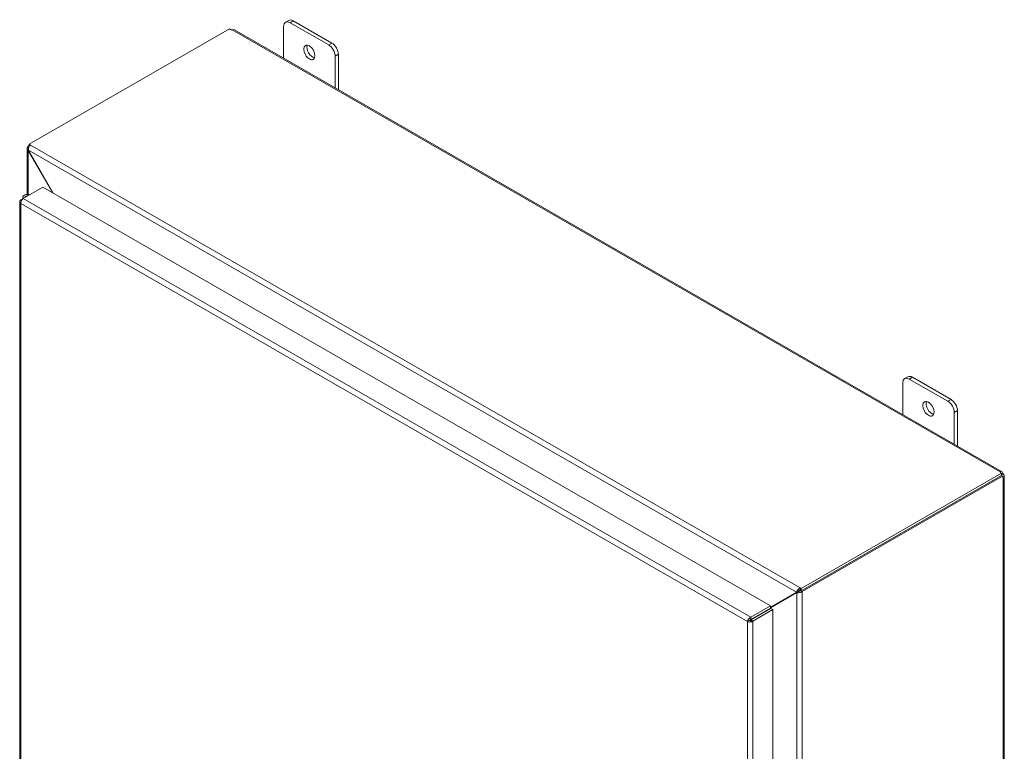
# Model space of a CAD drawing. Header units: inches. Extents: x 7 to 216, y 7 to 136.
# Tile 30 of 30: x 191 to 216, y 117 to 136. Entities that reach past the tile are written whole.
import ezdxf

# ---------------------------------------------------------------- set-up
doc = ezdxf.new("R2010")
doc.units = ezdxf.units.IN
doc.header["$LTSCALE"] = 13
doc.header["$MEASUREMENT"] = 0
doc.layers.add('Visible (ANSI)', color=7, linetype='Continuous', lineweight=5)
doc.layers.add('Visible Narrow (ANSI)', color=7, linetype='Continuous', lineweight=5)

msp = doc.modelspace()

# ---------------------------------------------------------------- linework, layer by layer
at = {"layer": 'Visible (ANSI)'}
for p, q in [((197.819, 134.831), (197.819, 135.637)), ((197.95, 135.791), (197.868, 135.744)), ((197.984, 135.732), (198.968, 135.165)), ((199.051, 135.213), (198.066, 135.78)), ((191.347, 132.635), (196.447, 135.572)), ((196.573, 135.549), (216.097, 124.306)), ((199.133, 134.881), (199.133, 134.075)), ((199.215, 134.028), (199.215, 134.928)), ((191.347, 132.603), (191.323, 132.589)), ((191.323, 132.589), (191.342, 132.578)), ((191.323, 132.585), (191.323, 132.589)), ((191.347, 132.635), (191.378, 132.617)), ((191.347, 132.585), (191.347, 132.635)), ((191.294, 131.36), (191.294, 132.538)), ((191.33, 132.485), (191.323, 132.481)), ((191.323, 132.481), (191.945, 131.403)), ((191.959, 131.395), (191.33, 132.486)), ((191.191, 131.255), (191.696, 131.546)), ((191.359, 131.352), (191.337, 131.356)), ((191.696, 131.546), (210.216, 120.882)), ((191.107, 131.175), (191.107, 109.921)), ((191.135, 131.223), (191.19, 131.254)), ((191.155, 131.212), (191.135, 131.223)), ((191.183, 131.293), (191.183, 131.25)), ((213.578, 125.757), (213.578, 126.563)), ((213.708, 126.716), (213.626, 126.669)), ((213.742, 126.658), (214.727, 126.091)), ((214.809, 126.138), (213.824, 126.705)), ((214.973, 124.953), (214.973, 125.854)), ((214.891, 125.806), (214.891, 125)), ((216.096, 124.257), (210.996, 121.32)), ((216.096, 124.201), (210.996, 121.264)), ((211.02, 121.246), (216.119, 124.182)), ((216.058, 124.286), (216.058, 124.295)), ((216.119, 124.182), (216.091, 124.198)), ((216.096, 124.201), (216.096, 124.257)), ((216.127, 124.255), (216.096, 124.238)), ((216.102, 124.223), (216.096, 124.219)), ((216.135, 124.242), (216.102, 124.223)), ((216.135, 124.162), (216.127, 124.167)), ((216.164, 124.191), (216.164, 101.617)), ((210.965, 121.338), (210.996, 121.32)), ((210.996, 121.32), (210.996, 121.264)), ((210.216, 120.847), (210.924, 121.258)), ((210.875, 121.23), (210.216, 120.848)), ((210.216, 120.831), (210.882, 121.218)), ((210.924, 121.258), (210.875, 121.23)), ((210.931, 121.246), (210.882, 121.218)), ((210.996, 121.264), (210.965, 121.282)), ((210.972, 121.274), (210.975, 121.276)), ((210.972, 121.274), (211.02, 121.246)), ((210.972, 121.269), (210.972, 121.274)), ((211.02, 121.246), (211.02, 121.241)), ((210.216, 120.882), (209.71, 120.591)), ((209.71, 120.535), (210.216, 120.826)), ((209.718, 120.522), (210.223, 120.813)), ((210.216, 120.826), (210.216, 120.882)), ((210.223, 120.813), (210.272, 120.785)), ((209.71, 120.535), (209.71, 120.591)), ((209.735, 120.549), (209.735, 120.532)), ((209.766, 120.494), (210.272, 120.785)), ((210.272, 120.785), (210.272, 99.516)), ((209.677, 120.507), (209.628, 120.479)), ((209.687, 120.521), (209.687, 120.507)), ((209.718, 120.522), (209.766, 120.494))]:
    msp.add_line(p, q, dxfattribs=at)
for centre, major_axis, ratio, start_param, end_param in [((197.984, 135.543), (-0.116, 0.201), 0.578093, 5.499721, 7.070517), ((198.066, 135.59), (-0.116, 0.201), 0.578093, 5.499721, 6.283185), ((196.506, 135.587), (-0.065, 0), 0.575862, 0.418537, 1.692142), ((198.558, 135.022), (0.101, -0.176), 0.578093, 3.55619, 5.868588), ((198.968, 134.976), (0.116, -0.201), 0.578093, 0.787332, 2.358128), ((199.051, 135.023), (-0.116, 0.201), 0.578093, 3.928925, 5.499721), ((191.299, 131.293), (-0.116, 0), 0.575862, 4.382788, 6.80612), ((191.299, 131.293), (-0.058, 0), 0.575862, 4.472578, 6.522996), ((213.742, 126.468), (-0.116, 0.201), 0.578093, 5.499721, 7.070517), ((213.824, 126.515), (-0.116, 0.201), 0.578093, 5.499721, 6.283185), ((214.316, 125.947), (0.101, -0.176), 0.578093, 3.55619, 5.868588), ((214.727, 125.901), (0.116, -0.201), 0.578093, 0.787332, 2.358128), ((214.809, 125.948), (-0.116, 0.201), 0.578093, 3.928925, 5.499721), ((216.123, 124.291), (-0.065, 0), 0.575862, 6.16184, 7.435444), ((216.163, 124.22), (-0.0324, -0.0563), 0.578093, 5.739572, 6.402597), ((216.163, 124.267), (0.0324, -0.0563), 0.578093, 4.592977, 4.835668), ((210.944, 121.27), (0.029, 0.0168), 0.001672, 0.784431, 2.355228), ((210.951, 121.257), (-0.029, -0.0168), 0.001672, 3.926024, 5.49682)]:
    msp.add_ellipse(centre, major_axis=major_axis, ratio=ratio, start_param=start_param, end_param=end_param, dxfattribs=at)
for centre in [(198.476, 134.974), (214.234, 125.9)]:
    msp.add_ellipse(centre, major_axis=(-0.101, 0.176), ratio=0.578093, dxfattribs=at)
for points, knots in [([(196.573, 135.549), (196.56, 135.556), (196.541, 135.556), (196.522, 135.552), (196.519, 135.551), (196.517, 135.551), (196.514, 135.55)], [0.0015174, 0.0015174, 0.0015174, 0.0015174, 0.5865749, 0.5865749, 0.5865749, 0.6640524, 0.6640524, 0.6640524, 0.6640524]), ([(191.323, 132.585), (191.298, 132.571), (191.288, 132.544), (191.297, 132.518), (191.302, 132.505), (191.311, 132.492), (191.323, 132.481)], [0, 0, 0, 0, 1.050651, 1.050651, 1.050651, 1.570796, 1.570796, 1.570796, 1.570796]), ([(191.33, 132.486), (191.323, 132.518), (191.329, 132.557), (191.347, 132.585), (191.355, 132.599), (191.366, 132.61), (191.378, 132.617)], [-1.570796, -1.570796, -1.570796, -1.570796, -0.520146, -0.520146, -0.520146, 0, 0, 0, 0]), ([(191.12, 131.209), (191.107, 131.194), (191.103, 131.175), (191.11, 131.158), (191.115, 131.147), (191.123, 131.136), (191.135, 131.128)], [-0.8395462, -0.8395462, -0.8395462, -0.8395462, -0.3275189, -0.3275189, -0.3275189, 0, 0, 0, 0]), ([(191.191, 131.255), (191.17, 131.24), (191.149, 131.208), (191.14, 131.175), (191.135, 131.159), (191.134, 131.142), (191.135, 131.128)], [-1, -1, -1, -1, -0.327519, -0.327519, -0.327519, 0, 0, 0, 0]), ([(216.058, 124.295), (216.067, 124.307), (216.082, 124.313), (216.095, 124.307), (216.108, 124.301), (216.118, 124.283), (216.125, 124.263), (216.126, 124.26), (216.126, 124.258), (216.127, 124.255)], [2.47754, 2.47754, 2.47754, 2.47754, 3.10268, 3.10268, 3.10268, 3.728168, 3.728168, 3.728168, 3.805645, 3.805645, 3.805645, 3.805645]), ([(216.135, 124.242), (216.15, 124.227), (216.162, 124.209), (216.164, 124.194), (216.165, 124.178), (216.154, 124.166), (216.14, 124.163), (216.139, 124.163), (216.137, 124.162), (216.135, 124.162)], [-2.234849, -2.234849, -2.234849, -2.234849, -1.609709, -1.609709, -1.609709, -0.984221, -0.984221, -0.984221, -0.906744, -0.906744, -0.906744, -0.906744]), ([(210.965, 121.338), (210.94, 121.324), (210.913, 121.297), (210.894, 121.269), (210.885, 121.256), (210.879, 121.242), (210.875, 121.23)], [0, 0, 0, 0, 1.050651, 1.050651, 1.050651, 1.570796, 1.570796, 1.570796, 1.570796]), ([(210.882, 121.218), (210.906, 121.212), (210.944, 121.214), (210.977, 121.224), (210.993, 121.228), (211.009, 121.234), (211.02, 121.241)], [-1.570796, -1.570796, -1.570796, -1.570796, -0.520146, -0.520146, -0.520146, 0, 0, 0, 0]), ([(209.71, 120.591), (209.682, 120.578), (209.654, 120.548), (209.64, 120.517), (209.633, 120.504), (209.629, 120.491), (209.628, 120.479)], [0, 0, 0, 0, 1.095058, 1.095058, 1.095058, 1.570796, 1.570796, 1.570796, 1.570796]), ([(209.628, 120.479), (209.653, 120.468), (209.693, 120.466), (209.727, 120.475), (209.734, 120.477), (209.74, 120.48), (209.747, 120.483)], [0, 0, 0, 0, 1.091717, 1.091717, 1.091717, 1.318756, 1.318756, 1.318756, 1.318756]), ([(209.677, 120.507), (209.681, 120.516), (209.694, 120.529), (209.708, 120.534), (209.709, 120.534), (209.71, 120.534), (209.71, 120.535)], [0, 0, 0, 0, 1.483475, 1.483475, 1.483475, 1.570796, 1.570796, 1.570796, 1.570796]), ([(209.677, 120.507), (209.687, 120.506), (209.705, 120.51), (209.716, 120.52), (209.716, 120.521), (209.717, 120.521), (209.718, 120.522)], [0, 0, 0, 0, 1.483475, 1.483475, 1.483475, 1.570796, 1.570796, 1.570796, 1.570796])]:
    msp.add_open_spline(points, degree=3, knots=knots, dxfattribs=at)
for points in [[(191.323, 132.585), (191.329, 132.581), (191.335, 132.578), (191.341, 132.574)], [(191.135, 131.223), (191.129, 131.219), (191.124, 131.214), (191.12, 131.209)], [(216.094, 124.196), (216.094, 124.197), (216.093, 124.198), (216.093, 124.199)], [(210.965, 121.338), (210.965, 121.319), (210.965, 121.301), (210.965, 121.282)], [(210.972, 121.269), (210.988, 121.26), (211.004, 121.251), (211.02, 121.241)], [(210.108, 120.747), (210.111, 120.754), (210.114, 120.761), (210.116, 120.768)], [(209.747, 120.483), (209.754, 120.486), (209.76, 120.49), (209.766, 120.494)]]:
    msp.add_open_spline(points, degree=3, dxfattribs=at)
at = {"layer": 'Visible Narrow (ANSI)'}
for p, q in [((197.984, 135.732), (198.066, 135.78)), ((216.058, 124.295), (196.514, 135.55)), ((199.051, 135.213), (198.968, 135.165)), ((199.133, 134.881), (199.215, 134.928)), ((191.378, 132.617), (210.965, 121.338)), ((191.323, 132.481), (191.323, 131.359)), ((210.875, 121.23), (191.33, 132.486)), ((209.628, 120.479), (191.135, 131.128)), ((191.135, 131.128), (191.135, 109.889)), ((191.191, 131.255), (209.71, 120.591)), ((213.742, 126.658), (213.824, 126.705)), ((214.809, 126.138), (214.727, 126.091)), ((214.891, 125.806), (214.973, 125.854)), ((216.135, 101.566), (216.135, 124.162)), ((210.882, 98.62), (210.882, 121.218)), ((211.02, 121.241), (211.02, 98.596)), ((210.046, 120.711), (210.032, 120.72)), ((210.118, 120.769), (210.118, 120.752)), ((209.628, 99.24), (209.628, 120.479)), ((209.766, 120.494), (209.766, 99.225))]:
    msp.add_line(p, q, dxfattribs=at)
msp.add_open_spline([(191.12, 131.209), (191.128, 131.204), (191.137, 131.198), (191.145, 131.192)], degree=3, dxfattribs=at)
msp.add_open_spline([(209.677, 120.507), (209.679, 120.506), (209.682, 120.506), (209.687, 120.506), (209.689, 120.505), (209.696, 120.504), (209.699, 120.503), (209.709, 120.5), (209.715, 120.498), (209.729, 120.492), (209.739, 120.487), (209.747, 120.483)], degree=3, knots=[-0.2526887, -0.2526887, -0.2526887, -0.2526887, -0.2225922, -0.2225922, -0.194477, -0.194477, -0.1540087, -0.1540087, -0.0917254, -0.0917254, 0, 0, 0, 0], dxfattribs=at)

doc.saveas('drawing.dxf')
